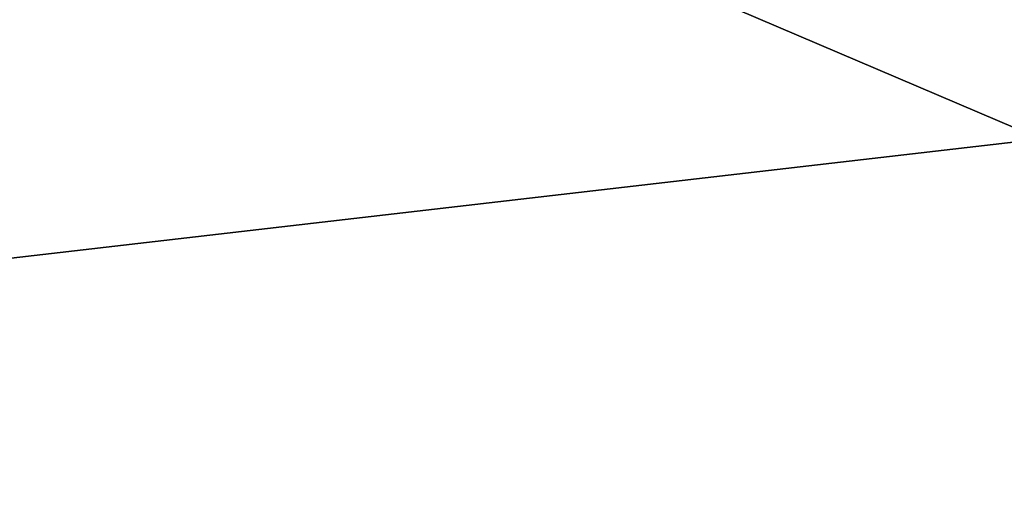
# Model space of a CAD drawing. Header units: millimetres. Extents: x -322 to 175, y 0 to 232.
# Tile 92 of 157: x 133.027 to 133.392, y 60.82 to 60.996. Entities that reach past the tile are written whole.
import ezdxf

# ---------------------------------------------------------------- set-up
doc = ezdxf.new("R2010")
doc.units = ezdxf.units.MM
doc.header["$LTSCALE"] = 65.185185
for name, color, linetype in [('360', 7, 'CONTINUOUS'), ('361', 7, 'CONTINUOUS'), ('362', 7, 'CONTINUOUS'), ('363', 7, 'CONTINUOUS')]:
    doc.layers.add(name, color=color, linetype=linetype)

msp = doc.modelspace()

# ---------------------------------------------------------------- linework, layer by layer
at = {"layer": '360', "color": 7, "linetype": 'CONTINUOUS', "true_color": 0xe0f2ff}
for points in [[(132.25, 60), (131.25, 61), (134.8308, 61, 11.0208), (132.25, 60)], [(132.25, 60), (134.8308, 61, 11.0208), (135.63984, 59.99999, 10.43304), (132.25, 60)]]:
    msp.add_3dface(points, dxfattribs=at)
at = {"layer": '361', "color": 7, "linetype": 'CONTINUOUS', "true_color": 0xe0f2ff}
for points in [[(132.25, 60), (135.63985, 59.99999, -10.43305), (131.25, 61), (132.25, 60)], [(131.25, 61), (135.63985, 59.99999, -10.43305), (131.4808, 61, -2.933), (131.25, 61)], [(135.63985, 59.99999, -10.43305), (132.16759, 61, -5.79378), (131.4808, 61, -2.933), (135.63985, 59.99999, -10.43305)], [(135.63985, 59.99999, -10.43305), (133.29351, 61, -8.51213), (132.16759, 61, -5.79378), (135.63985, 59.99999, -10.43305)], [(135.63985, 59.99999, -10.43305), (134.8308, 61, -11.0208), (133.29351, 61, -8.51213), (135.63985, 59.99999, -10.43305)]]:
    msp.add_3dface(points, dxfattribs=at)
at = {"layer": '362', "color": 7, "linetype": 'CONTINUOUS', "true_color": 0xe0f2ff}
for points in [[(130, 61), (129.5, 60.5), (133.41499, 60.50001, 12.04938), (130, 61)], [(130.24619, 61, 3.1285), (130, 61), (133.41499, 60.50001, 12.04938), (130.24619, 61, 3.1285)], [(130.97876, 61, 6.18004), (130.24619, 61, 3.1285), (133.41499, 60.50001, 12.04938), (130.97876, 61, 6.18004)], [(132.17968, 61, 9.07946), (130.97876, 61, 6.18004), (133.41499, 60.50001, 12.04938), (132.17968, 61, 9.07946)], [(133.81952, 61, 11.75552), (132.17968, 61, 9.07946), (133.41499, 60.50001, 12.04938), (133.81952, 61, 11.75552)]]:
    msp.add_3dface(points, dxfattribs=at)
at = {"layer": '363', "color": 7, "linetype": 'CONTINUOUS', "true_color": 0xe0f2ff}
for points in [[(132.17968, 61, -9.07945), (133.81952, 61, -11.75552), (129.5, 60.5), (132.17968, 61, -9.07945)], [(133.81952, 61, -11.75552), (133.41499, 60.50001, -12.04938), (129.5, 60.5), (133.81952, 61, -11.75552)]]:
    msp.add_3dface(points, dxfattribs=at)

doc.saveas('drawing.dxf')
